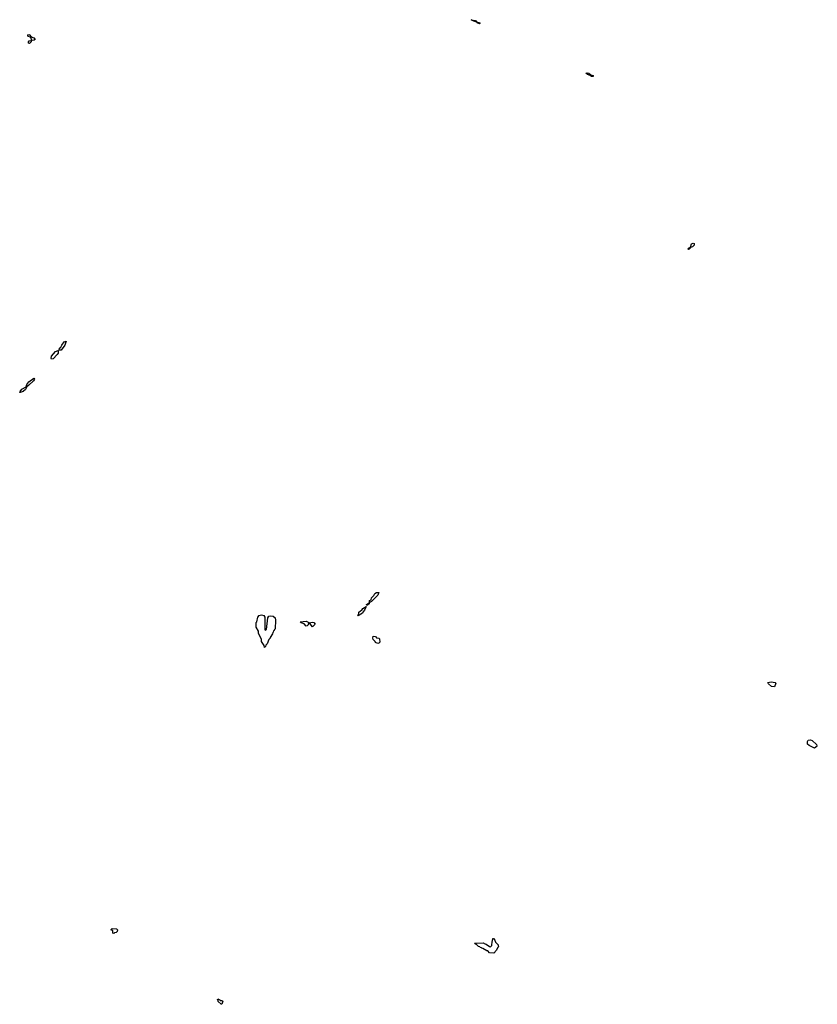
# Model space of a CAD drawing. Extents: x 2708302 to 2968450, y 494490 to 722710.
# Tile 192 of 256: x 2863360 to 2873480, y 674220 to 686715. Entities that reach past the tile are written whole.
import ezdxf

# ---------------------------------------------------------------- set-up
doc = ezdxf.new("R2010")
doc.units = 0

msp = doc.modelspace()

# ---------------------------------------------------------------- linework, layer by layer
at = {"layer": '0CON20XD'}
for points in [[(2869195, 686664), (2869164, 686675), (2869162, 686682), (2869120, 686695), (2869090, 686715), (2869142, 686705), (2869157, 686687), (2869197, 686675), (2869200, 686665), (2869195, 686664)], [(2863485, 686412), (2863472, 686415), (2863472, 686435), (2863480, 686445), (2863510, 686450), (2863510, 686465), (2863500, 686490), (2863463, 686505), (2863465, 686522), (2863475, 686526), (2863485, 686523), (2863506, 686496), (2863539, 686485), (2863556, 686465), (2863545, 686454), (2863510, 686450), (2863505, 686432), (2863485, 686412)], [(2870635, 685994), (2870614, 685995), (2870598, 686008), (2870565, 686018), (2870543, 686035), (2870565, 686040), (2870583, 686035), (2870606, 686016), (2870635, 686006), (2870635, 685994)], [(2871845, 683800), (2871840, 683805), (2871844, 683815), (2871870, 683830), (2871885, 683870), (2871905, 683881), (2871916, 683876), (2871917, 683855), (2871895, 683834), (2871880, 683830), (2871855, 683802), (2871845, 683800)], [(2863862, 682522), (2863864, 682545), (2863882, 682558), (2863894, 682585), (2863925, 682626), (2863950, 682635), (2863933, 682585), (2863885, 682523), (2863862, 682522)], [(2863765, 682408), (2863758, 682415), (2863764, 682445), (2863814, 682505), (2863848, 682518), (2863847, 682485), (2863837, 682465), (2863785, 682413), (2863765, 682408)], [(2863365, 681982), (2863360, 681985), (2863364, 681995), (2863386, 682025), (2863442, 682058), (2863449, 682085), (2863475, 682120), (2863540, 682165), (2863547, 682155), (2863536, 682134), (2863478, 682075), (2863452, 682058), (2863435, 682022), (2863404, 681996), (2863365, 681982)], [(2867765, 679280), (2867760, 679295), (2867800, 679320), (2867800, 679345), (2867818, 679352), (2867825, 679380), (2867852, 679408), (2867864, 679435), (2867885, 679446), (2867918, 679448), (2867905, 679410), (2867825, 679330), (2867800, 679320), (2867796, 679304), (2867765, 679280)], [(2867655, 679150), (2867650, 679155), (2867662, 679178), (2867665, 679198), (2867682, 679215), (2867700, 679220), (2867712, 679245), (2867758, 679268), (2867735, 679220), (2867712, 679198), (2867708, 679185), (2867655, 679150)], [(2866465, 678750), (2866460, 678775), (2866430, 678825), (2866430, 678855), (2866390, 678925), (2866390, 678955), (2866360, 679005), (2866360, 679065), (2866370, 679075), (2866382, 679135), (2866400, 679155), (2866428, 679162), (2866457, 679155), (2866472, 679135), (2866470, 678975), (2866475, 678970), (2866490, 678975), (2866510, 679125), (2866523, 679145), (2866545, 679150), (2866577, 679145), (2866600, 679125), (2866606, 679094), (2866600, 678985), (2866592, 678978), (2866588, 678962), (2866582, 678958), (2866578, 678942), (2866572, 678938), (2866568, 678922), (2866540, 678875), (2866540, 678865), (2866522, 678848), (2866500, 678795), (2866482, 678778), (2866478, 678762), (2866465, 678750)], [(2867075, 679010), (2867045, 679050), (2867022, 679048), (2867020, 679035), (2867008, 679022), (2866995, 679020), (2866968, 679048), (2866932, 679062), (2866920, 679075), (2866995, 679082), (2867035, 679060), (2867071, 679069), (2867090, 679065), (2867110, 679045), (2867075, 679010)], [(2867905, 678800), (2867875, 678812), (2867870, 678825), (2867845, 678848), (2867840, 678865), (2867845, 678890), (2867875, 678888), (2867885, 678870), (2867915, 678868), (2867925, 678860), (2867930, 678815), (2867915, 678802), (2867905, 678800)], [(2872935, 678250), (2872900, 678255), (2872862, 678285), (2872852, 678305), (2872895, 678311), (2872945, 678302), (2872952, 678295), (2872935, 678250)], [(2873445, 677470), (2873375, 677504), (2873355, 677522), (2873354, 677555), (2873365, 677570), (2873395, 677578), (2873415, 677568), (2873470, 677515), (2873472, 677502), (2873480, 677495), (2873445, 677470)], [(2864555, 675120), (2864542, 675122), (2864540, 675155), (2864522, 675162), (2864522, 675168), (2864535, 675180), (2864588, 675178), (2864600, 675165), (2864598, 675142), (2864585, 675130), (2864562, 675128), (2864555, 675120)], [(2869375, 674870), (2869322, 674872), (2869298, 674898), (2869285, 674900), (2869238, 674928), (2869222, 674932), (2869218, 674938), (2869202, 674942), (2869198, 674948), (2869182, 674952), (2869158, 674978), (2869142, 674982), (2869132, 674998), (2869245, 675000), (2869255, 674990), (2869280, 674985), (2869322, 674952), (2869335, 674950), (2869352, 674968), (2869354, 675016), (2869360, 675025), (2869362, 675055), (2869370, 675055), (2869388, 675035), (2869398, 675008), (2869430, 674975), (2869432, 674962), (2869440, 674955), (2869422, 674938), (2869410, 674905), (2869375, 674870)], [(2865915, 674220), (2865880, 674255), (2865878, 674268), (2865870, 674275), (2865872, 674288), (2865898, 674278), (2865905, 674270), (2865925, 674270), (2865938, 674258), (2865925, 674222), (2865915, 674220)]]:
    msp.add_lwpolyline(points, dxfattribs=at)

doc.saveas('drawing.dxf')
